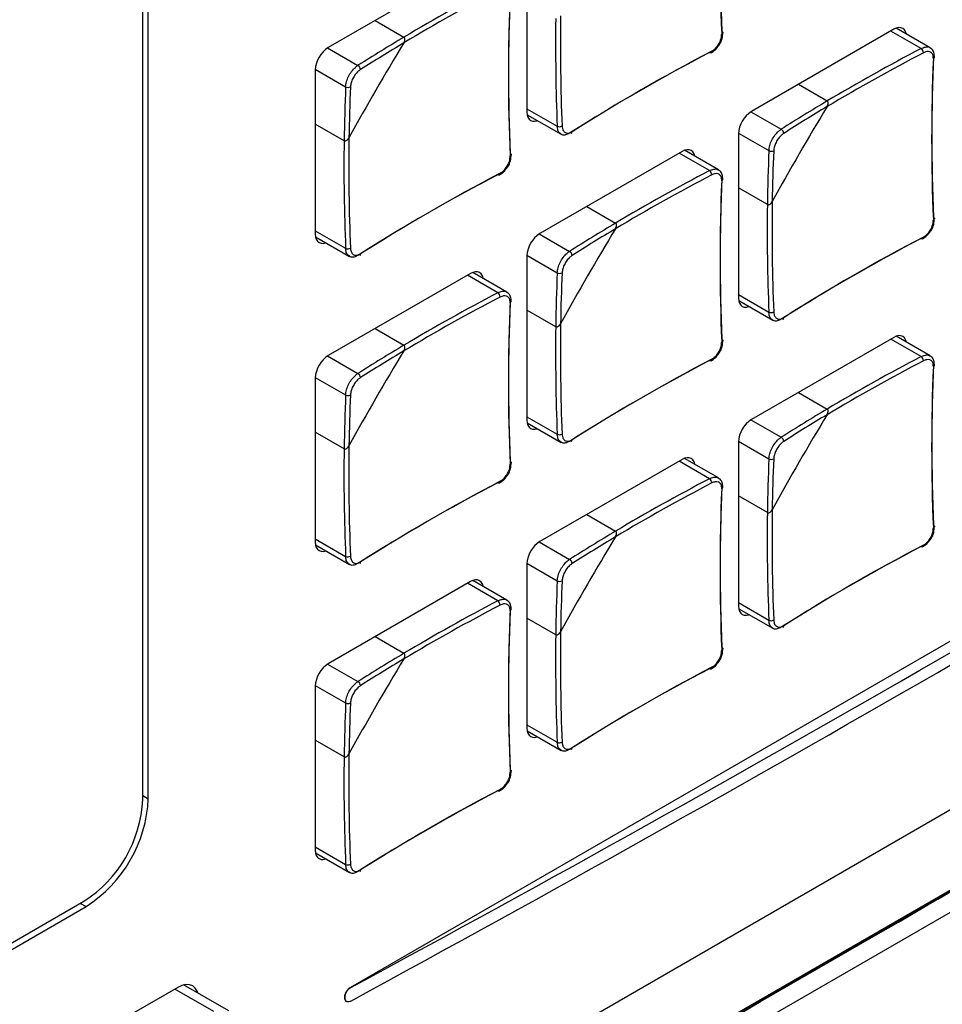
# Model space of a CAD drawing. Header units: millimetres. Extents: x 7205 to 9529, y -660 to 140.
# Tile 170 of 193: x 9077 to 9133, y -159 to -100. Entities that reach past the tile are written whole.
import ezdxf

# ---------------------------------------------------------------- set-up
doc = ezdxf.new("R2010")
doc.units = ezdxf.units.MM
doc.header["$LTSCALE"] = 3

msp = doc.modelspace()

# ---------------------------------------------------------------- linework, layer by layer
at = {"color": 7, "linetype": 'Continuous', "lineweight": 25}
for p, q in [((9084.755, -146.705), (9084.755, -5.606)), ((9085.095, -146.656), (9085.095, -5.558)), ((9107.864, -95.461), (9107.864, -105.341)), ((9104.47, -96.522), (9095.914, -101.461)), ((9098.735, -99.832), (9100.47, -100.834)), ((9129.925, -100.362), (9121.369, -105.301)), ((9132.111, -101.473), (9130.07, -100.294)), ((9095.136, -102.808), (9095.136, -112.689)), ((9124.191, -103.672), (9125.926, -104.674)), ((9107.877, -105.5), (9109.919, -106.678)), ((9096.87, -107.068), (9095.136, -106.067)), ((9120.592, -106.649), (9120.592, -116.529)), ((9117.198, -107.71), (9108.642, -112.649)), ((9119.383, -108.821), (9117.342, -107.642)), ((9122.326, -110.908), (9120.592, -109.907)), ((9111.463, -111.02), (9113.198, -112.022)), ((9095.149, -112.847), (9097.191, -114.026)), ((9107.864, -113.996), (9107.864, -123.876)), ((9104.47, -115.057), (9095.914, -119.997)), ((9106.655, -116.168), (9104.614, -114.99)), ((9120.605, -116.688), (9122.647, -117.866)), ((9109.598, -118.256), (9107.864, -117.255)), ((9166.766, -117.88), (9097.257, -158.007)), ((9098.735, -118.368), (9100.47, -119.369)), ((9129.925, -118.898), (9121.369, -123.837)), ((9132.111, -120.009), (9130.07, -118.83)), ((9095.136, -121.344), (9095.136, -131.224)), ((9124.191, -122.208), (9125.926, -123.209)), ((9040.967, -200.628), (9173.2, -124.291)), ((9107.877, -124.035), (9109.919, -125.214)), ((9096.87, -125.604), (9095.136, -124.602)), ((9120.592, -125.184), (9120.592, -135.064)), ((9119.383, -127.356), (9117.342, -126.178)), ((9117.198, -126.245), (9108.642, -131.185)), ((9122.326, -129.444), (9120.592, -128.442)), ((9111.463, -129.556), (9113.198, -130.557)), ((9095.149, -131.383), (9097.191, -132.562)), ((9107.864, -132.532), (9107.864, -142.412)), ((9104.47, -133.593), (9095.914, -138.532)), ((9106.655, -134.704), (9104.614, -133.525)), ((9120.605, -135.223), (9122.647, -136.402)), ((9109.598, -136.791), (9107.864, -135.79)), ((9098.735, -136.903), (9100.47, -137.905)), ((9095.136, -139.879), (9095.136, -149.76)), ((9107.877, -142.571), (9109.919, -143.749)), ((9096.87, -144.139), (9095.136, -143.138)), ((9095.149, -149.918), (9097.191, -151.097)), ((8921.697, -244.919), (9081.22, -152.828)), ((8921.824, -245.238), (9081.347, -153.147)), ((9086.863, -158.006), (9077.953, -163.149)), ((9089.93, -159.423), (9087.22, -157.859)), ((9097.268, -158.014), (9097.257, -158.007)), ((9097.017, -158.853), (9097.021, -158.855))]:
    msp.add_line(p, q, dxfattribs=at)
at = {"color": 8, "linetype": 'Continuous', "lineweight": 25}
for p, q in [((9131.575, -101.518), (9129.749, -100.464)), ((9095.879, -101.482), (9097.704, -102.536)), ((9095.137, -102.768), (9096.962, -103.822)), ((9107.864, -105.137), (9109.69, -106.191)), ((9121.335, -105.322), (9123.16, -106.376)), ((9120.592, -106.608), (9122.418, -107.662)), ((9118.847, -108.866), (9117.021, -107.812)), ((9095.136, -112.484), (9096.962, -113.539)), ((9108.607, -112.67), (9110.432, -113.724)), ((9107.864, -113.956), (9109.69, -115.01)), ((9106.119, -116.214), (9104.293, -115.16)), ((9120.592, -116.325), (9122.418, -117.379)), ((9131.575, -120.054), (9129.749, -119)), ((9095.879, -120.018), (9097.704, -121.071)), ((9095.137, -121.304), (9096.962, -122.357)), ((9107.864, -123.672), (9109.69, -124.727)), ((9121.335, -123.858), (9123.16, -124.911)), ((9120.592, -125.144), (9122.418, -126.197)), ((9118.847, -127.402), (9117.021, -126.347)), ((9095.136, -131.02), (9096.962, -132.074)), ((9108.607, -131.205), (9110.432, -132.259)), ((9107.864, -132.491), (9109.69, -133.545)), ((9106.119, -134.749), (9104.293, -133.695)), ((9120.592, -134.86), (9122.418, -135.914)), ((9095.879, -138.553), (9097.704, -139.607)), ((9095.137, -139.839), (9096.962, -140.893)), ((9107.864, -142.208), (9109.69, -143.262)), ((9084.755, -146.46), (9085.095, -146.656)), ((9095.136, -149.555), (9096.962, -150.61)), ((9081.008, -152.951), (9081.347, -153.147)), ((9089.027, -159.46), (9086.686, -158.108))]:
    msp.add_line(p, q, dxfattribs=at)
at = {"color": 7, "linetype": 'Continuous', "lineweight": 25, "flags": 128}
for points in [[(9119.589, -100.476), (9119.615, -100.493), (9119.634, -100.512), (9119.645, -100.533), (9119.648, -100.555), (9119.642, -100.577), (9119.629, -100.599), (9119.608, -100.619), (9119.581, -100.636)], [(9130.69, -100.652), (9130.688, -100.645), (9130.644, -100.502), (9130.572, -100.388), (9130.475, -100.308), (9130.358, -100.264), (9130.223, -100.259), (9130.077, -100.292), (9129.925, -100.362)], [(9118.981, -101.675), (9118.98, -101.707), (9118.973, -101.735), (9118.961, -101.758), (9118.945, -101.773), (9118.924, -101.782), (9118.9, -101.783), (9118.874, -101.776), (9118.847, -101.762)], [(9107.864, -105.341), (9107.879, -105.508), (9107.923, -105.65), (9107.995, -105.764), (9108.092, -105.845), (9108.209, -105.888), (9108.344, -105.894), (9108.49, -105.86), (9108.497, -105.858)], [(9117.962, -108), (9117.96, -107.992), (9117.916, -107.849), (9117.844, -107.736), (9117.748, -107.655), (9117.63, -107.612), (9117.495, -107.606), (9117.349, -107.639), (9117.198, -107.71)], [(9106.861, -107.824), (9106.887, -107.84), (9106.906, -107.86), (9106.917, -107.881), (9106.92, -107.903), (9106.915, -107.925), (9106.901, -107.947), (9106.881, -107.966), (9106.853, -107.984)], [(9106.253, -109.023), (9106.252, -109.055), (9106.245, -109.083), (9106.233, -109.105), (9106.217, -109.121), (9106.196, -109.129), (9106.172, -109.13), (9106.146, -109.124), (9106.119, -109.11)], [(9132.317, -111.664), (9132.343, -111.681), (9132.362, -111.7), (9132.373, -111.721), (9132.376, -111.743), (9132.37, -111.765), (9132.357, -111.787), (9132.336, -111.806), (9132.309, -111.824)], [(9095.136, -112.689), (9095.151, -112.855), (9095.195, -112.998), (9095.267, -113.112), (9095.364, -113.192), (9095.481, -113.236), (9095.616, -113.241), (9095.762, -113.208), (9095.769, -113.205)], [(9131.709, -112.863), (9131.708, -112.895), (9131.701, -112.923), (9131.689, -112.945), (9131.672, -112.961), (9131.652, -112.969), (9131.628, -112.97), (9131.602, -112.964), (9131.575, -112.95)], [(9105.234, -115.348), (9105.232, -115.34), (9105.188, -115.197), (9105.116, -115.083), (9105.02, -115.003), (9104.902, -114.959), (9104.767, -114.954), (9104.621, -114.987), (9104.47, -115.057)], [(9120.592, -116.529), (9120.607, -116.695), (9120.651, -116.838), (9120.723, -116.952), (9120.819, -117.032), (9120.937, -117.076), (9121.072, -117.081), (9121.218, -117.048), (9121.225, -117.046)], [(9119.589, -119.012), (9119.615, -119.028), (9119.634, -119.047), (9119.645, -119.069), (9119.648, -119.091), (9119.642, -119.113), (9119.629, -119.134), (9119.608, -119.154), (9119.581, -119.171)], [(9130.69, -119.188), (9130.688, -119.18), (9130.644, -119.037), (9130.572, -118.923), (9130.475, -118.843), (9130.358, -118.799), (9130.223, -118.794), (9130.077, -118.827), (9129.925, -118.898)], [(9118.981, -120.211), (9118.98, -120.243), (9118.973, -120.271), (9118.961, -120.293), (9118.945, -120.309), (9118.924, -120.317), (9118.9, -120.318), (9118.874, -120.312), (9118.847, -120.298)], [(9107.864, -123.876), (9107.879, -124.043), (9107.923, -124.186), (9107.995, -124.3), (9108.092, -124.38), (9108.209, -124.424), (9108.344, -124.429), (9108.49, -124.396), (9108.497, -124.393)], [(9117.962, -126.536), (9117.96, -126.528), (9117.916, -126.385), (9117.844, -126.271), (9117.748, -126.191), (9117.63, -126.147), (9117.495, -126.142), (9117.349, -126.175), (9117.198, -126.245)], [(8898.625, -287.64), (8898.625, -287.64), (8900.039, -286.823), (8905.697, -283.558), (8928.325, -270.497), (9018.837, -218.251), (9098.12, -172.48), (9177.4, -126.706), (9177.4, -126.706)], [(9106.861, -126.359), (9106.887, -126.376), (9106.906, -126.395), (9106.917, -126.416), (9106.92, -126.438), (9106.915, -126.461), (9106.901, -126.482), (9106.881, -126.502), (9106.853, -126.519)], [(9106.253, -127.558), (9106.252, -127.591), (9106.245, -127.618), (9106.233, -127.641), (9106.217, -127.656), (9106.196, -127.665), (9106.172, -127.666), (9106.146, -127.659), (9106.119, -127.645)], [(9177.439, -128.042), (9177.439, -128.042), (9176.025, -128.859), (9170.369, -132.124), (9147.742, -145.186), (9057.235, -197.435), (8977.891, -243.239), (8898.546, -289.044), (8898.546, -289.044)], [(9132.317, -130.199), (9132.343, -130.216), (9132.362, -130.235), (9132.373, -130.256), (9132.376, -130.278), (9132.37, -130.301), (9132.357, -130.322), (9132.336, -130.342), (9132.309, -130.359)], [(9095.136, -131.224), (9095.151, -131.391), (9095.195, -131.534), (9095.267, -131.647), (9095.364, -131.728), (9095.481, -131.771), (9095.616, -131.777), (9095.762, -131.744), (9095.769, -131.741)], [(9131.709, -131.398), (9131.708, -131.431), (9131.701, -131.459), (9131.689, -131.481), (9131.672, -131.496), (9131.652, -131.505), (9131.628, -131.506), (9131.602, -131.499), (9131.575, -131.485)], [(9105.234, -133.883), (9105.232, -133.875), (9105.188, -133.733), (9105.116, -133.619), (9105.02, -133.538), (9104.902, -133.495), (9104.767, -133.489), (9104.621, -133.523), (9104.47, -133.593)], [(9120.592, -135.064), (9120.607, -135.231), (9120.651, -135.374), (9120.723, -135.488), (9120.819, -135.568), (9120.937, -135.611), (9121.072, -135.617), (9121.218, -135.584), (9121.225, -135.581)], [(9119.589, -137.547), (9119.615, -137.564), (9119.634, -137.583), (9119.645, -137.604), (9119.648, -137.626), (9119.642, -137.648), (9119.629, -137.67), (9119.608, -137.69), (9119.581, -137.707)], [(9118.981, -138.746), (9118.98, -138.778), (9118.973, -138.806), (9118.961, -138.828), (9118.945, -138.844), (9118.924, -138.853), (9118.9, -138.854), (9118.874, -138.847), (9118.847, -138.833)], [(9107.864, -142.412), (9107.879, -142.578), (9107.923, -142.721), (9107.995, -142.835), (9108.092, -142.915), (9108.209, -142.959), (9108.344, -142.965), (9108.49, -142.931), (9108.497, -142.929)], [(9106.861, -144.895), (9106.887, -144.911), (9106.906, -144.931), (9106.917, -144.952), (9106.92, -144.974), (9106.915, -144.996), (9106.901, -145.017), (9106.881, -145.037), (9106.853, -145.054)], [(9106.253, -146.094), (9106.252, -146.126), (9106.245, -146.154), (9106.233, -146.176), (9106.217, -146.192), (9106.196, -146.2), (9106.172, -146.201), (9106.146, -146.195), (9106.119, -146.181)], [(9095.136, -149.76), (9095.151, -149.926), (9095.195, -150.069), (9095.267, -150.183), (9095.364, -150.263), (9095.481, -150.307), (9095.616, -150.312), (9095.762, -150.279), (9095.769, -150.276)], [(9088.084, -158.357), (9088.039, -158.234), (9087.921, -158.048), (9087.763, -157.917), (9087.57, -157.845), (9087.35, -157.837), (9087.111, -157.891), (9086.863, -158.006)]]:
    msp.add_lwpolyline(points, dxfattribs=at)
at = {"color": 7, "linetype": 'Continuous', "lineweight": 25}
for centre, radius, start, end in [((9234.975, -95.785), 115.496, 177.59302, 182.40698), ((9235.171, -95.618), 115.684, 177.59302, 182.40698), ((9161.091, -202.727), 118.563, 117.62308, 120.75041), ((9161.062, -202.679), 118.217, 117.62171, 120.83715), ((9222.247, -103.133), 115.496, 177.59302, 182.40698), ((9222.443, -102.965), 115.684, 177.59302, 182.40698), ((9228.16, -101.279), 118.572, 179.2469, 182.37424), ((9228.104, -101.278), 118.226, 179.16015, 182.37562), ((9228.761, -179.059), 150.087, 148.73974, 151.26026), ((9156.841, -195.517), 110.193, 120.76832, 122.45687), ((9156.815, -195.489), 109.866, 120.85724, 122.45761), ((9096.825, -102.885), 1.69, 122.60548, 177.39452), ((9172.421, -204.282), 115.675, 117.59034, 122.40429), ((9172.468, -204.029), 115.486, 117.59034, 122.40429), ((9186.518, -206.52), 118.217, 117.62171, 120.83715), ((9186.547, -206.567), 118.563, 117.62308, 120.75041), ((9131.391, -101.778), 0.318, 0.36579, 54.64637), ((9247.703, -106.973), 115.496, 177.59302, 182.40698), ((9247.899, -106.806), 115.684, 177.59302, 182.40698), ((9097.56, -102.79), 0.292, 0.84296, 60.40698), ((9207.065, -108.551), 110.204, 177.54046, 179.22899), ((9097.11, -103.57), 0.292, 239.59687, 299.15263), ((9207.027, -108.542), 109.877, 177.53972, 179.14008), ((9182.297, -199.357), 110.193, 120.76832, 122.45687), ((9122.28, -106.725), 1.69, 122.60548, 177.39452), ((9254.217, -182.899), 150.087, 148.73974, 151.26026), ((9182.27, -199.329), 109.866, 120.85724, 122.45761), ((9109.823, -105.902), 0.319, 245.35796, 299.62983), ((9110.479, -106.542), 0.103, 306.41274, 9.69468), ((9123.016, -106.63), 0.292, 0.84296, 60.40698), ((9215.432, -108.627), 118.572, 179.2469, 182.37424), ((9215.376, -108.626), 118.226, 179.16015, 182.37562), ((9232.52, -112.391), 110.204, 177.54046, 179.22899), ((9122.566, -107.41), 0.292, 239.59687, 299.15263), ((9232.483, -112.382), 109.877, 177.53972, 179.14008), ((9173.819, -213.915), 118.563, 117.62308, 120.75041), ((9118.663, -109.126), 0.318, 0.36579, 54.64637), ((9159.693, -211.63), 115.675, 117.59034, 122.40429), ((9159.74, -211.376), 115.486, 117.59034, 122.40429), ((9173.79, -213.867), 118.217, 117.62171, 120.83715), ((9234.975, -114.321), 115.496, 177.59302, 182.40698), ((9235.171, -114.153), 115.684, 177.59302, 182.40698), ((9240.832, -112.466), 118.226, 179.16015, 182.37562), ((9240.888, -112.467), 118.572, 179.2469, 182.37424), ((9241.489, -190.247), 150.087, 148.73974, 151.26026), ((9169.569, -206.704), 110.193, 120.76832, 122.45687), ((9169.542, -206.677), 109.866, 120.85724, 122.45761), ((9109.552, -114.073), 1.69, 122.60548, 177.39452), ((9185.149, -215.47), 115.675, 117.59034, 122.40429), ((9185.196, -215.216), 115.486, 117.59034, 122.40429), ((9097.095, -113.249), 0.319, 245.35796, 299.62983), ((9110.288, -113.978), 0.292, 0.84296, 60.40698), ((9097.751, -113.89), 0.103, 306.41274, 9.69468), ((9219.793, -119.739), 110.204, 177.54046, 179.22899), ((9109.838, -114.758), 0.292, 239.59687, 299.15263), ((9219.755, -119.729), 109.877, 177.53972, 179.14008), ((9161.062, -221.215), 118.217, 117.62171, 120.83715), ((9161.091, -221.263), 118.563, 117.62308, 120.75041), ((9105.935, -116.473), 0.318, 0.36579, 54.64637), ((9222.443, -121.501), 115.684, 177.59302, 182.40698), ((9222.247, -121.668), 115.496, 177.59302, 182.40698), ((9122.551, -117.089), 0.319, 245.35796, 299.62983), ((9123.207, -117.73), 0.103, 306.41274, 9.69468), ((9228.16, -119.814), 118.572, 179.2469, 182.37424), ((9228.104, -119.813), 118.226, 179.16015, 182.37562), ((9156.841, -214.052), 110.193, 120.76832, 122.45687), ((9096.825, -121.421), 1.69, 122.60548, 177.39452), ((9228.761, -197.595), 150.087, 148.73974, 151.26026), ((9156.815, -214.025), 109.866, 120.85724, 122.45761), ((9172.468, -222.564), 115.486, 117.59034, 122.40429), ((9186.547, -225.103), 118.563, 117.62308, 120.75041), ((9131.391, -120.314), 0.318, 0.36579, 54.64637), ((9172.421, -222.818), 115.675, 117.59034, 122.40429), ((9186.518, -225.055), 118.217, 117.62171, 120.83715), ((9247.703, -125.509), 115.496, 177.59302, 182.40698), ((9247.899, -125.341), 115.684, 177.59302, 182.40698), ((9097.56, -121.325), 0.292, 0.84296, 60.40698), ((9207.065, -127.087), 110.204, 177.54046, 179.22899), ((9097.11, -122.105), 0.292, 239.59687, 299.15263), ((9207.027, -127.077), 109.877, 177.53972, 179.14008), ((9182.297, -217.892), 110.193, 120.76832, 122.45687), ((9254.217, -201.435), 150.087, 148.73974, 151.26026), ((9182.27, -217.865), 109.866, 120.85724, 122.45761), ((9122.28, -125.261), 1.69, 122.60548, 177.39452), ((9109.823, -124.437), 0.319, 245.35796, 299.62983), ((9123.016, -125.166), 0.292, 0.84296, 60.40698), ((9215.376, -127.161), 118.226, 179.16015, 182.37562), ((9110.479, -125.078), 0.103, 306.41274, 9.69468), ((9215.432, -127.162), 118.572, 179.2469, 182.37424), ((9232.52, -130.927), 110.204, 177.54046, 179.22899), ((9122.566, -125.945), 0.292, 239.59687, 299.15263), ((9232.483, -130.917), 109.877, 177.53972, 179.14008), ((9159.693, -230.166), 115.675, 117.59034, 122.40429), ((9159.74, -229.912), 115.486, 117.59034, 122.40429), ((9173.79, -232.403), 118.217, 117.62171, 120.83715), ((9173.819, -232.451), 118.563, 117.62308, 120.75041), ((9118.663, -127.661), 0.318, 0.36579, 54.64637), ((9235.171, -132.689), 115.684, 177.59302, 182.40698), ((9234.975, -132.856), 115.496, 177.59302, 182.40698), ((9240.888, -131.002), 118.572, 179.2469, 182.37424), ((9240.832, -131.001), 118.226, 179.16015, 182.37562), ((9241.489, -208.782), 150.087, 148.73974, 151.26026), ((9169.569, -225.24), 110.193, 120.76832, 122.45687), ((9169.542, -225.213), 109.866, 120.85724, 122.45761), ((9109.552, -132.609), 1.69, 122.60548, 177.39452), ((9185.149, -234.006), 115.675, 117.59034, 122.40429), ((9185.196, -233.752), 115.486, 117.59034, 122.40429), ((9097.095, -131.785), 0.319, 245.35796, 299.62983), ((9097.751, -132.425), 0.103, 306.41274, 9.69468), ((9110.288, -132.513), 0.292, 0.84296, 60.40698), ((9219.793, -138.274), 110.204, 177.54046, 179.22899), ((9109.838, -133.293), 0.292, 239.59687, 299.15263), ((9219.755, -138.265), 109.877, 177.53972, 179.14008), ((9161.062, -239.75), 118.217, 117.62171, 120.83715), ((9161.091, -239.798), 118.563, 117.62308, 120.75041), ((9105.935, -135.009), 0.318, 0.36579, 54.64637), ((9222.247, -140.204), 115.496, 177.59302, 182.40698), ((9222.443, -140.036), 115.684, 177.59302, 182.40698), ((9122.551, -135.625), 0.319, 245.35796, 299.62983), ((9123.207, -136.266), 0.103, 306.41274, 9.69468), ((9228.16, -138.35), 118.572, 179.2469, 182.37424), ((9228.104, -138.349), 118.226, 179.16015, 182.37562), ((9156.841, -232.588), 110.193, 120.76832, 122.45687), ((9096.825, -139.956), 1.69, 122.60548, 177.39452), ((9228.761, -216.13), 150.087, 148.73974, 151.26026), ((9156.815, -232.56), 109.866, 120.85724, 122.45761), ((9172.421, -241.353), 115.675, 117.59034, 122.40429), ((9172.468, -241.1), 115.486, 117.59034, 122.40429), ((9097.56, -139.861), 0.292, 0.84296, 60.40698), ((9207.065, -145.622), 110.204, 177.54046, 179.22899), ((9097.11, -140.641), 0.292, 239.59687, 299.15263), ((9207.027, -145.613), 109.877, 177.53972, 179.14008), ((9109.823, -142.972), 0.319, 245.35796, 299.62983), ((9110.479, -143.613), 0.103, 306.41274, 9.69468), ((9215.432, -145.698), 118.572, 179.2469, 182.37424), ((9215.376, -145.697), 118.226, 179.16015, 182.37562), ((9159.693, -248.701), 115.675, 117.59034, 122.40429), ((9159.74, -248.447), 115.486, 117.59034, 122.40429), ((9077.079, -146.355), 7.684, 302.60548, 357.39452), ((9076.958, -146.285), 8.145, 302.60548, 357.39452), ((9097.095, -150.32), 0.319, 245.35796, 299.62983), ((9097.751, -150.961), 0.103, 306.41274, 9.69468), ((9097.671, -158.654), 0.768, 122.60548, 177.39452), ((9097.138, -158.65), 0.236, 172.43323, 239.12863)]:
    msp.add_arc(centre, radius, start, end, dxfattribs=at)
at = {"color": 8, "linetype": 'Continuous', "lineweight": 25}
for centre in [(9132.268, -102.022), (9119.541, -109.37), (9106.813, -116.717), (9132.268, -120.557), (9119.541, -127.905), (9106.813, -135.253)]:
    msp.add_arc(centre, 0.109, 291.96726, 350.6119, dxfattribs=at)
at = {"color": 7, "linetype": 'Continuous', "lineweight": 25}
for centre, major_axis, ratio, start_param, end_param in [((8042.854, 556.728), (1540.451, -73.822), 0.606667, 5.494954, 5.55875), ((8042.854, 424.083), (1540.673, 66.49), 0.546315, 5.442316, 5.506113)]:
    msp.add_ellipse(centre, major_axis=major_axis, ratio=ratio, start_param=start_param, end_param=end_param, dxfattribs=at)
for points, knots in [([(9118.981, -101.675), (9119.028, -101.647), (9119.145, -101.577), (9119.318, -101.399), (9119.471, -101.155), (9119.57, -100.886), (9119.577, -100.719), (9119.581, -100.636)], [0, 0, 0, 0, 0.14265, 0.356763, 0.570994, 0.785503, 1, 1, 1, 1]), ([(9119.422, -101.308), (9119.429, -101.299), (9119.519, -101.189), (9119.621, -100.913), (9119.638, -100.671), (9119.647, -100.55)], [0, 0, 0, 0, 0.040048, 0.52005, 1, 1, 1, 1]), ([(9100.464, -101.175), (9100.475, -101.156), (9100.496, -101.117), (9100.516, -101.061), (9100.527, -101.008), (9100.531, -100.955), (9100.523, -100.901), (9100.501, -100.857), (9100.479, -100.841), (9100.47, -100.834)], [0, 0, 0, 0, 0.164121, 0.333024, 0.453567, 0.57697, 0.753139, 0.891728, 1, 1, 1, 1]), ([(9100.464, -101.175), (9100.484, -101.136), (9100.519, -101.067), (9100.533, -100.969), (9100.523, -100.901), (9100.501, -100.857), (9100.479, -100.841), (9100.47, -100.834)], [0, 0, 0, 0, 0.3324683, 0.5761434, 0.752657, 0.8915165, 1, 1, 1, 1]), ([(9118.939, -101.771), (9119.029, -101.717), (9119.214, -101.606), (9119.351, -101.409), (9119.422, -101.308)], [0, 0, 0, 0, 0.486109, 1, 1, 1, 1]), ([(9132.309, -102.123), (9132.308, -102.074), (9132.306, -101.952), (9132.238, -101.802), (9132.103, -101.705), (9131.92, -101.687), (9131.779, -101.747), (9131.709, -101.776)], [0, 0, 0, 0, 0.14265, 0.356763, 0.570994, 0.785503, 1, 1, 1, 1]), ([(9132.371, -102.039), (9132.368, -101.946), (9132.363, -101.764), (9132.255, -101.565), (9132.143, -101.505), (9132.104, -101.484)], [0, 0, 0, 0, 0.406449, 0.790552, 1, 1, 1, 1]), ([(9096.962, -103.822), (9096.973, -103.723), (9096.995, -103.524), (9097.127, -103.196), (9097.314, -102.893), (9097.518, -102.666), (9097.651, -102.573), (9097.704, -102.536)], [0, 0, 0, 0, 0.214469, 0.428995, 0.643256, 0.857374, 1, 1, 1, 1]), ([(9097.852, -102.786), (9097.81, -102.816), (9097.703, -102.892), (9097.539, -103.076), (9097.388, -103.32), (9097.281, -103.585), (9097.262, -103.745), (9097.252, -103.825)], [0, 0, 0, 0, 0.14265, 0.356763, 0.570994, 0.785503, 1, 1, 1, 1]), ([(9125.92, -105.015), (9125.931, -104.996), (9125.952, -104.957), (9125.972, -104.901), (9125.983, -104.848), (9125.987, -104.795), (9125.979, -104.741), (9125.957, -104.697), (9125.935, -104.681), (9125.926, -104.674)], [0, 0, 0, 0, 0.164121, 0.333024, 0.453567, 0.57697, 0.753139, 0.891728, 1, 1, 1, 1]), ([(9125.92, -105.015), (9125.94, -104.976), (9125.975, -104.907), (9125.989, -104.809), (9125.979, -104.741), (9125.957, -104.697), (9125.935, -104.681), (9125.926, -104.674)], [0, 0, 0, 0, 0.3324683, 0.5761434, 0.752657, 0.8915165, 1, 1, 1, 1]), ([(9110.432, -106.62), (9110.353, -106.659), (9110.193, -106.737), (9110.015, -106.739), (9109.943, -106.681), (9109.925, -106.667)], [0, 0, 0, 0, 0.4284053, 0.8569254, 1, 1, 1, 1]), ([(9109.98, -106.178), (9109.985, -106.229), (9109.998, -106.357), (9110.075, -106.513), (9110.211, -106.61), (9110.387, -106.624), (9110.516, -106.558), (9110.58, -106.525)], [0, 0, 0, 0, 0.14265, 0.356763, 0.570994, 0.785503, 1, 1, 1, 1]), ([(9122.418, -107.662), (9122.429, -107.563), (9122.451, -107.364), (9122.583, -107.036), (9122.77, -106.733), (9122.974, -106.507), (9123.107, -106.413), (9123.16, -106.376)], [0, 0, 0, 0, 0.214469, 0.428995, 0.643256, 0.857374, 1, 1, 1, 1]), ([(9123.308, -106.626), (9123.265, -106.656), (9123.159, -106.732), (9122.995, -106.916), (9122.844, -107.16), (9122.737, -107.425), (9122.718, -107.585), (9122.708, -107.665)], [0, 0, 0, 0, 0.14265, 0.356763, 0.570994, 0.785503, 1, 1, 1, 1]), ([(9096.87, -107.068), (9096.88, -107.072), (9096.902, -107.082), (9096.947, -107.082), (9097.01, -107.06), (9097.087, -107.003), (9097.137, -106.939), (9097.16, -106.898), (9097.163, -106.893)], [0, 0, 0, 0, 0.092419, 0.221897, 0.396329, 0.638002, 0.956519, 1, 1, 1, 1]), ([(9096.87, -107.068), (9096.88, -107.072), (9096.902, -107.082), (9096.947, -107.082), (9097.01, -107.06), (9097.087, -107.003), (9097.137, -106.939), (9097.16, -106.898), (9097.163, -106.893)], [0, 0, 0, 0, 0.092419, 0.221897, 0.396329, 0.638002, 0.956519, 1, 1, 1, 1]), ([(9106.253, -109.023), (9106.3, -108.995), (9106.417, -108.925), (9106.59, -108.747), (9106.743, -108.503), (9106.842, -108.233), (9106.85, -108.067), (9106.853, -107.984)], [0, 0, 0, 0, 0.14265, 0.356763, 0.570994, 0.785503, 1, 1, 1, 1]), ([(9106.694, -108.655), (9106.701, -108.647), (9106.791, -108.536), (9106.893, -108.261), (9106.91, -108.019), (9106.919, -107.898)], [0, 0, 0, 0, 0.040048, 0.52005, 1, 1, 1, 1]), ([(9106.211, -109.119), (9106.301, -109.065), (9106.486, -108.953), (9106.624, -108.757), (9106.694, -108.655)], [0, 0, 0, 0, 0.486109, 1, 1, 1, 1]), ([(9119.643, -109.387), (9119.64, -109.293), (9119.635, -109.111), (9119.527, -108.912), (9119.416, -108.853), (9119.376, -108.832)], [0, 0, 0, 0, 0.406449, 0.790552, 1, 1, 1, 1]), ([(9119.581, -109.47), (9119.58, -109.422), (9119.578, -109.3), (9119.51, -109.149), (9119.375, -109.053), (9119.192, -109.035), (9119.051, -109.094), (9118.981, -109.124)], [0, 0, 0, 0, 0.14265, 0.356763, 0.570994, 0.785503, 1, 1, 1, 1]), ([(9122.326, -110.908), (9122.335, -110.913), (9122.357, -110.923), (9122.403, -110.922), (9122.466, -110.901), (9122.543, -110.843), (9122.593, -110.78), (9122.616, -110.738), (9122.619, -110.733)], [0, 0, 0, 0, 0.092419, 0.221897, 0.396329, 0.638002, 0.956519, 1, 1, 1, 1]), ([(9122.326, -110.908), (9122.335, -110.913), (9122.357, -110.923), (9122.403, -110.922), (9122.466, -110.901), (9122.543, -110.843), (9122.593, -110.78), (9122.616, -110.738), (9122.619, -110.733)], [0, 0, 0, 0, 0.092419, 0.221897, 0.396329, 0.638002, 0.956519, 1, 1, 1, 1]), ([(9131.709, -112.863), (9131.756, -112.835), (9131.872, -112.765), (9132.046, -112.587), (9132.199, -112.343), (9132.298, -112.074), (9132.305, -111.907), (9132.309, -111.824)], [0, 0, 0, 0, 0.14265, 0.356763, 0.570994, 0.785503, 1, 1, 1, 1]), ([(9132.15, -112.496), (9132.157, -112.487), (9132.247, -112.377), (9132.349, -112.101), (9132.366, -111.859), (9132.375, -111.738)], [0, 0, 0, 0, 0.040048, 0.52005, 1, 1, 1, 1]), ([(9113.192, -112.363), (9113.203, -112.344), (9113.224, -112.305), (9113.244, -112.248), (9113.255, -112.196), (9113.259, -112.142), (9113.251, -112.089), (9113.229, -112.045), (9113.207, -112.029), (9113.198, -112.022)], [0, 0, 0, 0, 0.164121, 0.333024, 0.453567, 0.57697, 0.753139, 0.891728, 1, 1, 1, 1]), ([(9113.192, -112.363), (9113.212, -112.323), (9113.247, -112.255), (9113.261, -112.157), (9113.251, -112.089), (9113.229, -112.045), (9113.207, -112.029), (9113.198, -112.022)], [0, 0, 0, 0, 0.3324683, 0.5761434, 0.752657, 0.8915165, 1, 1, 1, 1]), ([(9131.666, -112.959), (9131.757, -112.905), (9131.942, -112.794), (9132.079, -112.597), (9132.15, -112.496)], [0, 0, 0, 0, 0.486109, 1, 1, 1, 1]), ([(9097.252, -113.526), (9097.257, -113.577), (9097.27, -113.705), (9097.347, -113.861), (9097.483, -113.958), (9097.659, -113.971), (9097.788, -113.906), (9097.852, -113.873)], [0, 0, 0, 0, 0.14265, 0.356763, 0.570994, 0.785503, 1, 1, 1, 1]), ([(9109.69, -115.01), (9109.701, -114.91), (9109.723, -114.712), (9109.855, -114.383), (9110.042, -114.081), (9110.246, -113.854), (9110.379, -113.761), (9110.432, -113.724)], [0, 0, 0, 0, 0.214469, 0.428995, 0.643256, 0.857374, 1, 1, 1, 1]), ([(9097.704, -113.967), (9097.625, -114.006), (9097.465, -114.085), (9097.287, -114.087), (9097.215, -114.029), (9097.197, -114.014)], [0, 0, 0, 0, 0.4284053, 0.8569254, 1, 1, 1, 1]), ([(9110.58, -113.973), (9110.538, -114.004), (9110.431, -114.08), (9110.267, -114.263), (9110.116, -114.508), (9110.009, -114.773), (9109.99, -114.933), (9109.98, -115.013)], [0, 0, 0, 0, 0.14265, 0.356763, 0.570994, 0.785503, 1, 1, 1, 1]), ([(9106.853, -116.818), (9106.852, -116.769), (9106.85, -116.647), (9106.782, -116.497), (9106.648, -116.4), (9106.464, -116.383), (9106.323, -116.442), (9106.253, -116.471)], [0, 0, 0, 0, 0.14265, 0.356763, 0.570994, 0.785503, 1, 1, 1, 1]), ([(9106.915, -116.735), (9106.912, -116.641), (9106.907, -116.459), (9106.799, -116.26), (9106.688, -116.201), (9106.648, -116.18)], [0, 0, 0, 0, 0.406449, 0.790552, 1, 1, 1, 1]), ([(9123.16, -117.808), (9123.081, -117.847), (9122.921, -117.925), (9122.742, -117.927), (9122.671, -117.869), (9122.653, -117.855)], [0, 0, 0, 0, 0.4284053, 0.8569254, 1, 1, 1, 1]), ([(9122.708, -117.366), (9122.713, -117.417), (9122.726, -117.545), (9122.802, -117.701), (9122.939, -117.798), (9123.115, -117.812), (9123.244, -117.746), (9123.308, -117.713)], [0, 0, 0, 0, 0.14265, 0.356763, 0.570994, 0.785503, 1, 1, 1, 1]), ([(9109.598, -118.256), (9109.607, -118.26), (9109.629, -118.27), (9109.675, -118.27), (9109.738, -118.248), (9109.815, -118.191), (9109.865, -118.127), (9109.888, -118.085), (9109.891, -118.08)], [0, 0, 0, 0, 0.092419, 0.221897, 0.396329, 0.638002, 0.956519, 1, 1, 1, 1]), ([(9109.598, -118.256), (9109.607, -118.26), (9109.629, -118.27), (9109.675, -118.27), (9109.738, -118.248), (9109.815, -118.191), (9109.865, -118.127), (9109.888, -118.085), (9109.891, -118.08)], [0, 0, 0, 0, 0.092419, 0.221897, 0.396329, 0.638002, 0.956519, 1, 1, 1, 1]), ([(9100.464, -119.711), (9100.475, -119.692), (9100.496, -119.653), (9100.516, -119.596), (9100.527, -119.544), (9100.531, -119.49), (9100.523, -119.437), (9100.501, -119.392), (9100.479, -119.376), (9100.47, -119.369)], [0, 0, 0, 0, 0.164121, 0.333024, 0.453567, 0.57697, 0.753139, 0.891728, 1, 1, 1, 1]), ([(9100.464, -119.711), (9100.484, -119.671), (9100.519, -119.602), (9100.533, -119.505), (9100.523, -119.437), (9100.501, -119.392), (9100.479, -119.376), (9100.47, -119.369)], [0, 0, 0, 0, 0.3324683, 0.5761434, 0.752657, 0.8915165, 1, 1, 1, 1]), ([(9118.981, -120.211), (9119.028, -120.183), (9119.145, -120.113), (9119.318, -119.934), (9119.471, -119.691), (9119.57, -119.421), (9119.577, -119.255), (9119.581, -119.171)], [0, 0, 0, 0, 0.14265, 0.356763, 0.570994, 0.785503, 1, 1, 1, 1]), ([(9119.422, -119.843), (9119.429, -119.835), (9119.519, -119.724), (9119.621, -119.448), (9119.638, -119.206), (9119.647, -119.086)], [0, 0, 0, 0, 0.040048, 0.52005, 1, 1, 1, 1]), ([(9118.939, -120.306), (9119.029, -120.252), (9119.214, -120.141), (9119.351, -119.944), (9119.422, -119.843)], [0, 0, 0, 0, 0.486109, 1, 1, 1, 1]), ([(9132.309, -120.658), (9132.308, -120.609), (9132.306, -120.488), (9132.238, -120.337), (9132.103, -120.241), (9131.92, -120.223), (9131.779, -120.282), (9131.709, -120.312)], [0, 0, 0, 0, 0.14265, 0.356763, 0.570994, 0.785503, 1, 1, 1, 1]), ([(9132.371, -120.575), (9132.368, -120.481), (9132.363, -120.299), (9132.255, -120.1), (9132.143, -120.041), (9132.104, -120.02)], [0, 0, 0, 0, 0.406449, 0.790552, 1, 1, 1, 1]), ([(9096.962, -122.357), (9096.973, -122.258), (9096.995, -122.059), (9097.127, -121.731), (9097.314, -121.428), (9097.518, -121.202), (9097.651, -121.109), (9097.704, -121.071)], [0, 0, 0, 0, 0.214469, 0.428995, 0.643256, 0.857374, 1, 1, 1, 1]), ([(9097.852, -121.321), (9097.81, -121.352), (9097.703, -121.427), (9097.539, -121.611), (9097.388, -121.856), (9097.281, -122.121), (9097.262, -122.281), (9097.252, -122.361)], [0, 0, 0, 0, 0.14265, 0.356763, 0.570994, 0.785503, 1, 1, 1, 1]), ([(9125.92, -123.551), (9125.931, -123.532), (9125.952, -123.493), (9125.972, -123.436), (9125.983, -123.384), (9125.987, -123.33), (9125.979, -123.277), (9125.957, -123.232), (9125.935, -123.216), (9125.926, -123.209)], [0, 0, 0, 0, 0.164121, 0.333024, 0.453567, 0.57697, 0.753139, 0.891728, 1, 1, 1, 1]), ([(9125.92, -123.551), (9125.94, -123.511), (9125.975, -123.443), (9125.989, -123.345), (9125.979, -123.277), (9125.957, -123.232), (9125.935, -123.216), (9125.926, -123.209)], [0, 0, 0, 0, 0.3324683, 0.5761434, 0.752657, 0.8915165, 1, 1, 1, 1]), ([(9109.98, -124.714), (9109.985, -124.765), (9109.998, -124.893), (9110.075, -125.048), (9110.211, -125.146), (9110.387, -125.159), (9110.516, -125.093), (9110.58, -125.06)], [0, 0, 0, 0, 0.14265, 0.356763, 0.570994, 0.785503, 1, 1, 1, 1]), ([(9122.418, -126.197), (9122.429, -126.098), (9122.451, -125.9), (9122.583, -125.571), (9122.77, -125.269), (9122.974, -125.042), (9123.107, -124.949), (9123.16, -124.911)], [0, 0, 0, 0, 0.214469, 0.428995, 0.643256, 0.857374, 1, 1, 1, 1]), ([(9096.87, -125.604), (9096.88, -125.608), (9096.902, -125.618), (9096.947, -125.618), (9097.01, -125.596), (9097.087, -125.539), (9097.137, -125.475), (9097.16, -125.433), (9097.163, -125.428)], [0, 0, 0, 0, 0.092419, 0.221897, 0.396329, 0.638002, 0.956519, 1, 1, 1, 1]), ([(9096.87, -125.604), (9096.88, -125.608), (9096.902, -125.618), (9096.947, -125.618), (9097.01, -125.596), (9097.087, -125.539), (9097.137, -125.475), (9097.16, -125.433), (9097.163, -125.428)], [0, 0, 0, 0, 0.092419, 0.221897, 0.396329, 0.638002, 0.956519, 1, 1, 1, 1]), ([(9110.432, -125.155), (9110.353, -125.194), (9110.193, -125.272), (9110.015, -125.275), (9109.943, -125.217), (9109.925, -125.202)], [0, 0, 0, 0, 0.4284053, 0.8569254, 1, 1, 1, 1]), ([(9123.308, -125.161), (9123.265, -125.192), (9123.159, -125.268), (9122.995, -125.451), (9122.844, -125.696), (9122.737, -125.961), (9122.718, -126.121), (9122.708, -126.201)], [0, 0, 0, 0, 0.14265, 0.356763, 0.570994, 0.785503, 1, 1, 1, 1]), ([(8897.848, -288.072), (8898.255, -287.888), (8899.266, -287.434), (8900.719, -286.538), (8952.781, -256.918), (9028.886, -212.455), (9117.613, -161.381), (9157.026, -138.56), (9172.432, -129.707), (9175.523, -127.891), (9177.277, -126.921), (9177.745, -126.517), (9177.82, -126.452)], [0, 0, 0, 0, 0.003834, 0.009517, 0.016018, 0.558398, 0.829589, 0.965184, 0.982133, 0.993824, 0.999, 1, 1, 1, 1]), ([(9106.253, -127.558), (9106.3, -127.53), (9106.417, -127.46), (9106.59, -127.282), (9106.743, -127.038), (9106.842, -126.769), (9106.85, -126.602), (9106.853, -126.519)], [0, 0, 0, 0, 0.14265, 0.356763, 0.570994, 0.785503, 1, 1, 1, 1]), ([(9106.694, -127.191), (9106.701, -127.182), (9106.791, -127.072), (9106.893, -126.796), (9106.91, -126.554), (9106.919, -126.433)], [0, 0, 0, 0, 0.040048, 0.52005, 1, 1, 1, 1]), ([(9106.211, -127.654), (9106.301, -127.6), (9106.486, -127.489), (9106.624, -127.292), (9106.694, -127.191)], [0, 0, 0, 0, 0.486109, 1, 1, 1, 1]), ([(9119.643, -127.922), (9119.64, -127.829), (9119.635, -127.647), (9119.527, -127.448), (9119.416, -127.388), (9119.376, -127.367)], [0, 0, 0, 0, 0.406449, 0.790552, 1, 1, 1, 1]), ([(9119.581, -128.006), (9119.58, -127.957), (9119.578, -127.835), (9119.51, -127.685), (9119.375, -127.588), (9119.192, -127.571), (9119.051, -127.63), (9118.981, -127.659)], [0, 0, 0, 0, 0.14265, 0.356763, 0.570994, 0.785503, 1, 1, 1, 1]), ([(9122.326, -129.444), (9122.335, -129.448), (9122.357, -129.458), (9122.403, -129.458), (9122.466, -129.436), (9122.543, -129.379), (9122.593, -129.315), (9122.616, -129.273), (9122.619, -129.268)], [0, 0, 0, 0, 0.092419, 0.221897, 0.396329, 0.638002, 0.956519, 1, 1, 1, 1]), ([(9122.326, -129.444), (9122.335, -129.448), (9122.357, -129.458), (9122.403, -129.458), (9122.466, -129.436), (9122.543, -129.379), (9122.593, -129.315), (9122.616, -129.273), (9122.619, -129.268)], [0, 0, 0, 0, 0.092419, 0.221897, 0.396329, 0.638002, 0.956519, 1, 1, 1, 1]), ([(9132.15, -131.031), (9132.157, -131.023), (9132.247, -130.912), (9132.349, -130.636), (9132.366, -130.394), (9132.375, -130.273)], [0, 0, 0, 0, 0.040048, 0.52005, 1, 1, 1, 1]), ([(9113.192, -130.898), (9113.203, -130.879), (9113.224, -130.841), (9113.244, -130.784), (9113.255, -130.731), (9113.259, -130.678), (9113.251, -130.625), (9113.229, -130.58), (9113.207, -130.564), (9113.198, -130.557)], [0, 0, 0, 0, 0.164121, 0.333024, 0.453567, 0.57697, 0.753139, 0.891728, 1, 1, 1, 1]), ([(9113.192, -130.898), (9113.212, -130.859), (9113.247, -130.79), (9113.261, -130.692), (9113.251, -130.625), (9113.229, -130.58), (9113.207, -130.564), (9113.198, -130.557)], [0, 0, 0, 0, 0.3324683, 0.5761434, 0.752657, 0.8915165, 1, 1, 1, 1]), ([(9131.709, -131.398), (9131.756, -131.37), (9131.872, -131.3), (9132.046, -131.122), (9132.199, -130.878), (9132.298, -130.609), (9132.305, -130.442), (9132.309, -130.359)], [0, 0, 0, 0, 0.14265, 0.356763, 0.570994, 0.785503, 1, 1, 1, 1]), ([(9131.666, -131.494), (9131.757, -131.44), (9131.942, -131.329), (9132.079, -131.132), (9132.15, -131.031)], [0, 0, 0, 0, 0.486109, 1, 1, 1, 1]), ([(9097.252, -132.062), (9097.257, -132.113), (9097.27, -132.24), (9097.347, -132.396), (9097.483, -132.494), (9097.659, -132.507), (9097.788, -132.441), (9097.852, -132.408)], [0, 0, 0, 0, 0.14265, 0.356763, 0.570994, 0.785503, 1, 1, 1, 1]), ([(9097.704, -132.503), (9097.625, -132.542), (9097.465, -132.62), (9097.287, -132.622), (9097.215, -132.564), (9097.197, -132.55)], [0, 0, 0, 0, 0.4284053, 0.8569254, 1, 1, 1, 1]), ([(9109.69, -133.545), (9109.701, -133.446), (9109.723, -133.247), (9109.855, -132.919), (9110.042, -132.616), (9110.246, -132.39), (9110.379, -132.296), (9110.432, -132.259)], [0, 0, 0, 0, 0.214469, 0.428995, 0.643256, 0.857374, 1, 1, 1, 1]), ([(9110.58, -132.509), (9110.538, -132.539), (9110.431, -132.615), (9110.267, -132.799), (9110.116, -133.044), (9110.009, -133.309), (9109.99, -133.468), (9109.98, -133.548)], [0, 0, 0, 0, 0.14265, 0.356763, 0.570994, 0.785503, 1, 1, 1, 1]), ([(9106.853, -135.353), (9106.852, -135.305), (9106.85, -135.183), (9106.782, -135.033), (9106.648, -134.936), (9106.464, -134.918), (9106.323, -134.977), (9106.253, -135.007)], [0, 0, 0, 0, 0.14265, 0.356763, 0.570994, 0.785503, 1, 1, 1, 1]), ([(9106.915, -135.27), (9106.912, -135.177), (9106.907, -134.995), (9106.799, -134.795), (9106.688, -134.736), (9106.648, -134.715)], [0, 0, 0, 0, 0.406449, 0.790552, 1, 1, 1, 1]), ([(9122.708, -135.902), (9122.713, -135.953), (9122.726, -136.08), (9122.802, -136.236), (9122.939, -136.334), (9123.115, -136.347), (9123.244, -136.281), (9123.308, -136.248)], [0, 0, 0, 0, 0.14265, 0.356763, 0.570994, 0.785503, 1, 1, 1, 1]), ([(9109.598, -136.791), (9109.607, -136.796), (9109.629, -136.806), (9109.675, -136.806), (9109.738, -136.784), (9109.815, -136.727), (9109.865, -136.663), (9109.888, -136.621), (9109.891, -136.616)], [0, 0, 0, 0, 0.092419, 0.221897, 0.396329, 0.638002, 0.956519, 1, 1, 1, 1]), ([(9109.598, -136.791), (9109.607, -136.796), (9109.629, -136.806), (9109.675, -136.806), (9109.738, -136.784), (9109.815, -136.727), (9109.865, -136.663), (9109.888, -136.621), (9109.891, -136.616)], [0, 0, 0, 0, 0.092419, 0.221897, 0.396329, 0.638002, 0.956519, 1, 1, 1, 1]), ([(9123.16, -136.343), (9123.081, -136.382), (9122.921, -136.46), (9122.742, -136.463), (9122.671, -136.405), (9122.653, -136.39)], [0, 0, 0, 0, 0.4284053, 0.8569254, 1, 1, 1, 1]), ([(9100.464, -138.246), (9100.475, -138.227), (9100.496, -138.188), (9100.516, -138.131), (9100.527, -138.079), (9100.531, -138.026), (9100.523, -137.972), (9100.501, -137.928), (9100.479, -137.912), (9100.47, -137.905)], [0, 0, 0, 0, 0.164121, 0.333024, 0.453567, 0.57697, 0.753139, 0.891728, 1, 1, 1, 1]), ([(9100.464, -138.246), (9100.484, -138.207), (9100.519, -138.138), (9100.533, -138.04), (9100.523, -137.972), (9100.501, -137.928), (9100.479, -137.912), (9100.47, -137.905)], [0, 0, 0, 0, 0.3324683, 0.5761434, 0.752657, 0.8915165, 1, 1, 1, 1]), ([(9118.981, -138.746), (9119.028, -138.718), (9119.145, -138.648), (9119.318, -138.47), (9119.471, -138.226), (9119.57, -137.957), (9119.577, -137.79), (9119.581, -137.707)], [0, 0, 0, 0, 0.14265, 0.356763, 0.570994, 0.785503, 1, 1, 1, 1]), ([(9119.422, -138.379), (9119.429, -138.37), (9119.519, -138.26), (9119.621, -137.984), (9119.638, -137.742), (9119.647, -137.621)], [0, 0, 0, 0, 0.040048, 0.52005, 1, 1, 1, 1]), ([(9118.939, -138.842), (9119.029, -138.788), (9119.214, -138.677), (9119.351, -138.48), (9119.422, -138.379)], [0, 0, 0, 0, 0.486109, 1, 1, 1, 1]), ([(9096.962, -140.893), (9096.973, -140.794), (9096.995, -140.595), (9097.127, -140.267), (9097.314, -139.964), (9097.518, -139.737), (9097.651, -139.644), (9097.704, -139.607)], [0, 0, 0, 0, 0.214469, 0.428995, 0.643256, 0.857374, 1, 1, 1, 1]), ([(9097.852, -139.857), (9097.81, -139.887), (9097.703, -139.963), (9097.539, -140.146), (9097.388, -140.391), (9097.281, -140.656), (9097.262, -140.816), (9097.252, -140.896)], [0, 0, 0, 0, 0.14265, 0.356763, 0.570994, 0.785503, 1, 1, 1, 1]), ([(9109.98, -143.249), (9109.985, -143.3), (9109.998, -143.428), (9110.075, -143.584), (9110.211, -143.681), (9110.387, -143.695), (9110.516, -143.629), (9110.58, -143.596)], [0, 0, 0, 0, 0.14265, 0.356763, 0.570994, 0.785503, 1, 1, 1, 1]), ([(9110.432, -143.691), (9110.353, -143.73), (9110.193, -143.808), (9110.015, -143.81), (9109.943, -143.752), (9109.925, -143.738)], [0, 0, 0, 0, 0.4284053, 0.8569254, 1, 1, 1, 1]), ([(9096.87, -144.139), (9096.88, -144.143), (9096.902, -144.153), (9096.947, -144.153), (9097.01, -144.131), (9097.087, -144.074), (9097.137, -144.01), (9097.16, -143.969), (9097.163, -143.964)], [0, 0, 0, 0, 0.092419, 0.221897, 0.396329, 0.638002, 0.956519, 1, 1, 1, 1]), ([(9096.87, -144.139), (9096.88, -144.143), (9096.902, -144.153), (9096.947, -144.153), (9097.01, -144.131), (9097.087, -144.074), (9097.137, -144.01), (9097.16, -143.969), (9097.163, -143.964)], [0, 0, 0, 0, 0.092419, 0.221897, 0.396329, 0.638002, 0.956519, 1, 1, 1, 1]), ([(9106.253, -146.094), (9106.3, -146.066), (9106.417, -145.996), (9106.59, -145.818), (9106.743, -145.574), (9106.842, -145.304), (9106.85, -145.138), (9106.853, -145.054)], [0, 0, 0, 0, 0.14265, 0.356763, 0.570994, 0.785503, 1, 1, 1, 1]), ([(9106.694, -145.726), (9106.701, -145.718), (9106.791, -145.607), (9106.893, -145.332), (9106.91, -145.09), (9106.919, -144.969)], [0, 0, 0, 0, 0.040048, 0.52005, 1, 1, 1, 1]), ([(9106.211, -146.19), (9106.301, -146.136), (9106.486, -146.024), (9106.624, -145.828), (9106.694, -145.726)], [0, 0, 0, 0, 0.486109, 1, 1, 1, 1]), ([(9097.704, -151.038), (9097.625, -151.077), (9097.465, -151.156), (9097.287, -151.158), (9097.215, -151.1), (9097.197, -151.085)], [0, 0, 0, 0, 0.4284053, 0.8569254, 1, 1, 1, 1]), ([(9097.252, -150.597), (9097.257, -150.648), (9097.27, -150.776), (9097.347, -150.932), (9097.483, -151.029), (9097.659, -151.042), (9097.788, -150.976), (9097.852, -150.944)], [0, 0, 0, 0, 0.14265, 0.356763, 0.570994, 0.785503, 1, 1, 1, 1]), ([(9096.904, -158.619), (9096.904, -158.603), (9096.906, -158.541), (9096.934, -158.421), (9097.006, -158.269), (9097.108, -158.134), (9097.201, -158.053), (9097.255, -158.022), (9097.268, -158.014)], [0, 0, 0, 0, 0.072996, 0.287248, 0.501523, 0.715884, 0.930356, 1, 1, 1, 1]), ([(9097.268, -158.829), (9097.228, -158.847), (9097.146, -158.882), (9097.036, -158.872), (9096.954, -158.813), (9096.91, -158.722), (9096.905, -158.648), (9096.904, -158.619)], [0, 0, 0, 0, 0.214356, 0.428966, 0.643524, 0.857976, 1, 1, 1, 1])]:
    msp.add_open_spline(points, degree=3, knots=knots, dxfattribs=at)
at = {"color": 8, "linetype": 'Continuous', "lineweight": 25}
for points, knots in [([(9131.575, -101.518), (9131.66, -101.483), (9131.831, -101.411), (9132.017, -101.413), (9132.087, -101.47), (9132.104, -101.484)], [0, 0, 0, 0, 0.429457, 0.859029, 1, 1, 1, 1]), ([(9109.925, -106.667), (9109.886, -106.644), (9109.788, -106.587), (9109.711, -106.41), (9109.696, -106.253), (9109.69, -106.191)], [0, 0, 0, 0, 0.285625, 0.714393, 1, 1, 1, 1]), ([(9118.847, -108.866), (9118.932, -108.83), (9119.103, -108.759), (9119.289, -108.761), (9119.359, -108.818), (9119.376, -108.832)], [0, 0, 0, 0, 0.4294568, 0.8590285, 1, 1, 1, 1]), ([(9097.197, -114.014), (9097.158, -113.992), (9097.06, -113.935), (9096.983, -113.757), (9096.968, -113.601), (9096.962, -113.539)], [0, 0, 0, 0, 0.285625, 0.714393, 1, 1, 1, 1]), ([(9106.119, -116.214), (9106.204, -116.178), (9106.375, -116.107), (9106.561, -116.108), (9106.631, -116.165), (9106.648, -116.179)], [0, 0, 0, 0, 0.4294568, 0.8590285, 1, 1, 1, 1]), ([(9122.653, -117.855), (9122.614, -117.832), (9122.516, -117.775), (9122.438, -117.597), (9122.424, -117.441), (9122.418, -117.379)], [0, 0, 0, 0, 0.285625, 0.714393, 1, 1, 1, 1]), ([(9131.575, -120.054), (9131.66, -120.018), (9131.831, -119.947), (9132.017, -119.948), (9132.087, -120.005), (9132.104, -120.02)], [0, 0, 0, 0, 0.429457, 0.859029, 1, 1, 1, 1]), ([(9109.925, -125.202), (9109.886, -125.179), (9109.788, -125.123), (9109.711, -124.945), (9109.696, -124.789), (9109.69, -124.727)], [0, 0, 0, 0, 0.285625, 0.714393, 1, 1, 1, 1]), ([(8897.672, -288.215), (8898.25, -287.896), (8899.531, -287.187), (8902.147, -285.66), (8912.775, -279.547), (8956.846, -254.064), (9023.538, -215.604), (9093.606, -175.143), (9133.487, -152.119), (9151.432, -141.758), (9159.409, -137.153), (9165.389, -133.699), (9170.379, -130.824), (9173.86, -128.803), (9175.868, -127.661), (9176.836, -127.067), (9177.32, -126.771)], [0, 0, 0, 0, 0.00608, 0.01346, 0.028219, 0.119895, 0.486597, 0.743298, 0.871648, 0.914432, 0.935823, 0.957215, 0.978607, 0.989303, 0.994651, 1, 1, 1, 1]), ([(9118.847, -127.402), (9118.932, -127.366), (9119.103, -127.294), (9119.289, -127.296), (9119.359, -127.353), (9119.376, -127.367)], [0, 0, 0, 0, 0.4294568, 0.8590285, 1, 1, 1, 1]), ([(9097.197, -132.55), (9097.158, -132.527), (9097.06, -132.47), (9096.983, -132.293), (9096.968, -132.137), (9096.962, -132.074)], [0, 0, 0, 0, 0.285625, 0.714393, 1, 1, 1, 1]), ([(9106.119, -134.749), (9106.204, -134.714), (9106.375, -134.642), (9106.561, -134.644), (9106.631, -134.701), (9106.648, -134.715)], [0, 0, 0, 0, 0.4294568, 0.8590285, 1, 1, 1, 1]), ([(9122.653, -136.39), (9122.614, -136.367), (9122.516, -136.31), (9122.438, -136.133), (9122.424, -135.977), (9122.418, -135.914)], [0, 0, 0, 0, 0.285625, 0.714393, 1, 1, 1, 1]), ([(9109.925, -143.738), (9109.886, -143.715), (9109.788, -143.658), (9109.711, -143.481), (9109.696, -143.324), (9109.69, -143.262)], [0, 0, 0, 0, 0.285625, 0.714393, 1, 1, 1, 1]), ([(9097.197, -151.085), (9097.158, -151.063), (9097.06, -151.006), (9096.983, -150.828), (9096.968, -150.672), (9096.962, -150.61)], [0, 0, 0, 0, 0.285625, 0.714393, 1, 1, 1, 1])]:
    msp.add_open_spline(points, degree=3, knots=knots, dxfattribs=at)

doc.saveas('drawing.dxf')
